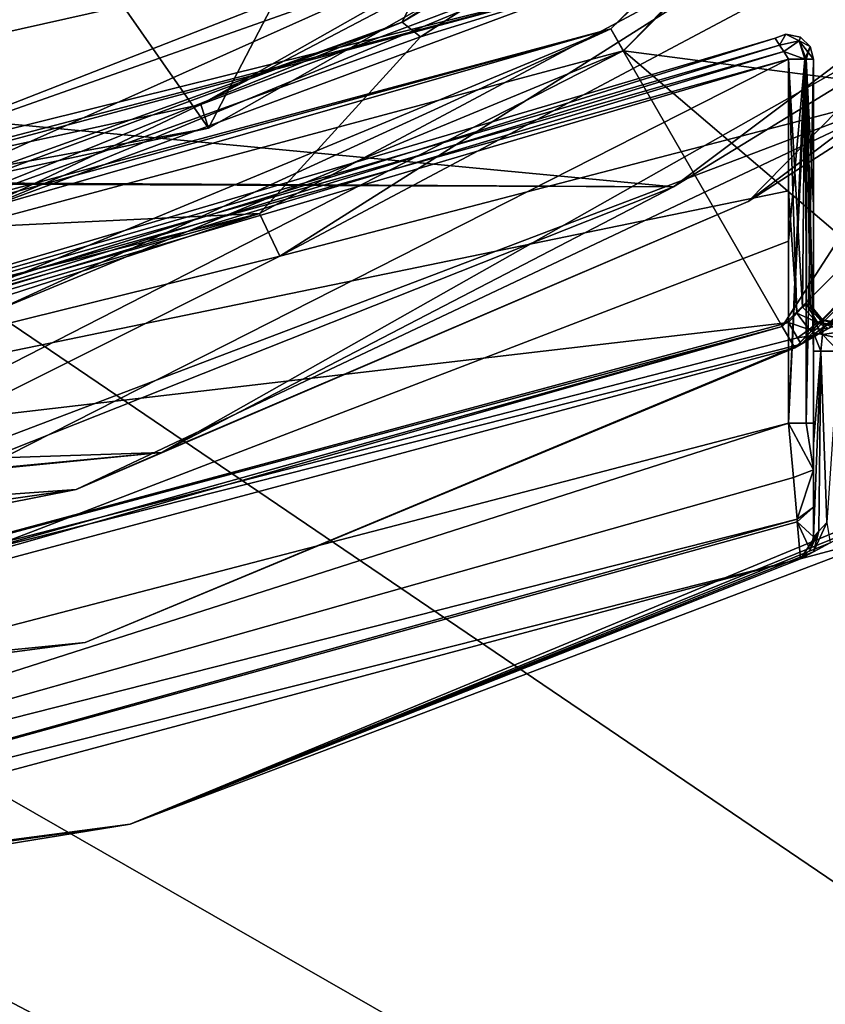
# Model space of a CAD drawing. Header units: millimetres. Extents: x -98 to 58, y -78 to 78.
# Tile 44 of 106: x 5.64 to 12.09, y -25.78 to -17.9. Entities that reach past the tile are written whole.
import ezdxf

# ---------------------------------------------------------------- set-up
doc = ezdxf.new("R2010")
doc.units = ezdxf.units.MM
doc.header["$LTSCALE"] = 52.148148
for name, color, linetype in [('1', 7, 'CONTINUOUS'), ('11', 7, 'CONTINUOUS'), ('1103', 7, 'CONTINUOUS'), ('1105', 7, 'CONTINUOUS'), ('16', 7, 'CONTINUOUS'), ('19', 7, 'CONTINUOUS'), ('24', 7, 'CONTINUOUS'), ('25', 7, 'CONTINUOUS'), ('3', 7, 'CONTINUOUS'), ('319', 7, 'CONTINUOUS'), ('333', 7, 'CONTINUOUS'), ('366', 7, 'CONTINUOUS'), ('376', 7, 'CONTINUOUS'), ('378', 7, 'CONTINUOUS'), ('380', 7, 'CONTINUOUS'), ('381', 7, 'CONTINUOUS'), ('382', 7, 'CONTINUOUS'), ('387', 7, 'CONTINUOUS'), ('390', 7, 'CONTINUOUS'), ('4', 7, 'CONTINUOUS'), ('400', 7, 'CONTINUOUS'), ('419', 7, 'CONTINUOUS'), ('422', 7, 'CONTINUOUS'), ('433', 7, 'CONTINUOUS'), ('437', 7, 'CONTINUOUS'), ('452', 7, 'CONTINUOUS'), ('458', 7, 'CONTINUOUS'), ('459', 7, 'CONTINUOUS'), ('460', 7, 'CONTINUOUS'), ('532', 7, 'CONTINUOUS'), ('538', 7, 'CONTINUOUS'), ('547', 7, 'CONTINUOUS'), ('548', 7, 'CONTINUOUS'), ('555', 7, 'CONTINUOUS'), ('565', 7, 'CONTINUOUS'), ('566', 7, 'CONTINUOUS'), ('578', 7, 'CONTINUOUS'), ('595', 7, 'CONTINUOUS'), ('6', 7, 'CONTINUOUS'), ('605', 7, 'CONTINUOUS'), ('733', 7, 'CONTINUOUS'), ('751', 7, 'CONTINUOUS'), ('758', 7, 'CONTINUOUS'), ('768', 7, 'CONTINUOUS'), ('782', 7, 'CONTINUOUS'), ('783', 7, 'CONTINUOUS'), ('785', 7, 'CONTINUOUS'), ('788', 7, 'CONTINUOUS'), ('809', 7, 'CONTINUOUS'), ('833', 7, 'CONTINUOUS')]:
    doc.layers.add(name, color=color, linetype=linetype)

msp = doc.modelspace()

# ---------------------------------------------------------------- linework, layer by layer
at = {"layer": '1', "linetype": 'CONTINUOUS'}
for points in [[(7.0893, -18.5755, 61.5), (10.0683, -17.4543, 61.5), (12.2864, -15.6317, 61.5), (7.0893, -18.5755, 61.5)], [(9.25, -16.0215, 61.5), (0, -18.5, 61.5), (6.9301, -17.4521, 61.5), (9.25, -16.0215, 61.5)], [(6.9301, -17.4521, 61.5), (0, -18.5, 61.5), (1.4969, -18.7179, 61.5), (6.9301, -17.4521, 61.5)], [(5.2063, -19.4658, 61.5), (10.0683, -17.4543, 61.5), (7.0893, -18.5755, 61.5), (5.2063, -19.4658, 61.5)], [(1.2524, -19.8429, 61.5), (5.2063, -19.4658, 61.5), (7.0893, -18.5755, 61.5), (1.2524, -19.8429, 61.5)]]:
    msp.add_3dface(points, dxfattribs=at)
at = {"layer": '11', "linetype": 'CONTINUOUS'}
msp.add_3dface([(0, -18.5, 61.5), (9.25, -16.0215, 61.5), (0, -17.8, 60.8), (0, -18.5, 61.5)], dxfattribs=at)
at = {"layer": '1103', "linetype": 'CONTINUOUS'}
for points in [[(8.7021, -17.9158, 67.6564), (12.5025, -15.4683, 68.7323), (12.6723, -15.564, 68.3668), (8.7021, -17.9158, 67.6564)], [(8.7021, -17.9158, 67.6564), (12.6723, -15.564, 68.3668), (8.8511, -18.0341, 67.3014), (8.7021, -17.9158, 67.6564)], [(4.4118, -19.4552, 66.4413), (8.7021, -17.9158, 67.6564), (4.471, -19.4874, 66.2541), (4.4118, -19.4552, 66.4413)], [(8.7021, -17.9158, 67.6564), (4.5384, -19.5916, 66.0987), (4.471, -19.4874, 66.2541), (8.7021, -17.9158, 67.6564)], [(4.5384, -19.5916, 66.0987), (8.7021, -17.9158, 67.6564), (8.8511, -18.0341, 67.3014), (4.5384, -19.5916, 66.0987)]]:
    msp.add_3dface(points, dxfattribs=at)
at = {"layer": '1105', "linetype": 'CONTINUOUS'}
for points in [[(7.7223, -19.7906, 66.0403), (7.5584, -19.4484, 66.1603), (12.0594, -17.0445, 67.3772), (7.7223, -19.7906, 66.0403)], [(12.3097, -17.352, 67.2695), (7.7223, -19.7906, 66.0403), (12.0594, -17.0445, 67.3772), (12.3097, -17.352, 67.2695)], [(2.5782, -20.6901, 64.8143), (7.5584, -19.4484, 66.1603), (2.6243, -20.8514, 64.7139), (2.5782, -20.6901, 64.8143)], [(7.5584, -19.4484, 66.1603), (2.6541, -21.0422, 64.6823), (2.6243, -20.8514, 64.7139), (7.5584, -19.4484, 66.1603)], [(7.7223, -19.7906, 66.0403), (2.6541, -21.0422, 64.6823), (7.5584, -19.4484, 66.1603), (7.7223, -19.7906, 66.0403)]]:
    msp.add_3dface(points, dxfattribs=at)
at = {"layer": '16', "linetype": 'CONTINUOUS'}
for points in [[(9.8573, -13.5677, 71.5), (5.1822, -15.9497, 71.5), (7.1509, -18.7652, 61.7179), (9.8573, -13.5677, 71.5)], [(12.4036, -15.793, 61.7179), (9.8573, -13.5677, 71.5), (7.1509, -18.7652, 61.7179), (12.4036, -15.793, 61.7179)], [(7.1509, -18.7652, 61.7179), (5.1822, -15.9497, 71.5), (1.2524, -20.0425, 61.7179), (7.1509, -18.7652, 61.7179)]]:
    msp.add_3dface(points, dxfattribs=at)
at = {"layer": '19', "linetype": 'CONTINUOUS'}
for points in [[(8.7442, -15.1455, 66.6102), (1.7139, -18.4994, 61.6812), (0, -17.4885, 66.6102), (8.7442, -15.1455, 66.6102)], [(7.0301, -17.1971, 61.6812), (1.7139, -18.4994, 61.6812), (8.7442, -15.1455, 66.6102), (7.0301, -17.1971, 61.6812)]]:
    msp.add_3dface(points, dxfattribs=at)
at = {"layer": '24', "linetype": 'CONTINUOUS'}
for points in [[(7.0893, -18.5755, 61.5), (12.2864, -15.6317, 61.5), (12.4036, -15.793, 61.7179), (7.0893, -18.5755, 61.5)], [(7.0893, -18.5755, 61.5), (12.4036, -15.793, 61.7179), (7.1509, -18.7652, 61.7179), (7.0893, -18.5755, 61.5)], [(1.2524, -19.8429, 61.5), (7.0893, -18.5755, 61.5), (7.1509, -18.7652, 61.7179), (1.2524, -19.8429, 61.5)], [(1.2524, -19.8429, 61.5), (7.1509, -18.7652, 61.7179), (1.2524, -20.0425, 61.7179), (1.2524, -19.8429, 61.5)]]:
    msp.add_3dface(points, dxfattribs=at)
at = {"layer": '25', "linetype": 'CONTINUOUS'}
for points in [[(6.9301, -17.4521, 61.5), (1.7139, -18.4994, 61.6812), (7.0301, -17.1971, 61.6812), (6.9301, -17.4521, 61.5)], [(6.9301, -17.4521, 61.5), (1.4969, -18.7179, 61.5), (1.7139, -18.4994, 61.6812), (6.9301, -17.4521, 61.5)]]:
    msp.add_3dface(points, dxfattribs=at)
at = {"layer": '3', "linetype": 'CONTINUOUS'}
for points in [[(0, -18.05, 20), (0, -18.05, 22), (9.0251, -15.6317, 22), (0, -18.05, 20)], [(9.025, -15.6318, 20), (0, -18.05, 20), (9.0251, -15.6317, 22), (9.025, -15.6318, 20)]]:
    msp.add_3dface(points, dxfattribs=at)
at = {"layer": '319', "linetype": 'CONTINUOUS'}
for points in [[(10.175, -17.6236, 61.3), (0, -20.35, 61.3), (10.175, -17.6236, 20), (10.175, -17.6236, 61.3)], [(0, -20.35, 61.3), (0, -20.35, 20), (10.175, -17.6236, 20), (0, -20.35, 61.3)]]:
    msp.add_3dface(points, dxfattribs=at)
at = {"layer": '333', "linetype": 'CONTINUOUS'}
for points in [[(0, -18.05, 20), (9.025, -15.6318, 20), (0, -20.35, 20), (0, -18.05, 20)], [(0, -20.35, 20), (9.025, -15.6318, 20), (10.175, -17.6236, 20), (0, -20.35, 20)]]:
    msp.add_3dface(points, dxfattribs=at)
at = {"layer": '366', "linetype": 'CONTINUOUS'}
for points in [[(10.375, -17.97, 27.6), (10.3751, -17.97, 28.5825), (17.97, -10.375, 27.6), (10.375, -17.97, 27.6)], [(10.3751, -17.97, 28.5825), (17.9701, -10.3749, 28.5294), (17.97, -10.375, 27.6), (10.3751, -17.97, 28.5825)], [(0, -20.75, 27.6), (5.3706, -20.0429, 28.6174), (10.375, -17.97, 27.6), (0, -20.75, 27.6)], [(5.3706, -20.0429, 28.6174), (10.3751, -17.97, 28.5825), (10.375, -17.97, 27.6), (5.3706, -20.0429, 28.6174)]]:
    msp.add_3dface(points, dxfattribs=at)
at = {"layer": '376', "linetype": 'CONTINUOUS'}
for points in [[(0.0014, -25.4018, 25.8191), (12.7022, -21.9986, 25.7311), (40.3031, -43.8128, 25.0381), (0.0014, -25.4018, 25.8191)], [(-5.715, -24.7502, 25.8586), (0.0014, -25.4018, 25.8191), (23.8128, -60.3031, 25.0381), (-5.715, -24.7502, 25.8586)], [(3.0337, -70.8905, 25.0381), (-5.715, -24.7502, 25.8586), (23.8128, -60.3031, 25.0381), (3.0337, -70.8905, 25.0381)], [(23.8128, -60.3031, 25.0381), (0.0014, -25.4018, 25.8191), (40.3031, -43.8128, 25.0381), (23.8128, -60.3031, 25.0381)]]:
    msp.add_3dface(points, dxfattribs=at)
at = {"layer": '378', "linetype": 'CONTINUOUS'}
for points in [[(10.4776, -18.1442, 28.7824), (52.8062, -23.6562, 27.9864), (18.1462, -10.4752, 28.7294), (10.4776, -18.1442, 28.7824)], [(3.6562, -72.8062, 27.9864), (24.9967, -61.9326, 27.9864), (-12.529, -16.7914, 28.9416), (3.6562, -72.8062, 27.9864)], [(-12.529, -16.7914, 28.9416), (24.9967, -61.9326, 27.9864), (-8.6815, -19.0675, 28.915), (-12.529, -16.7914, 28.9416)], [(5.4244, -20.2375, 28.8174), (41.9326, -44.9967, 27.9864), (10.4776, -18.1442, 28.7824), (5.4244, -20.2375, 28.8174)], [(41.9326, -44.9967, 27.9864), (52.8062, -23.6562, 27.9864), (10.4776, -18.1442, 28.7824), (41.9326, -44.9967, 27.9864)], [(-8.6815, -19.0675, 28.915), (24.9967, -61.9326, 27.9864), (-4.4391, -20.4755, 28.8856), (-8.6815, -19.0675, 28.915)], [(0.0014, -20.9514, 28.8549), (41.9326, -44.9967, 27.9864), (5.4244, -20.2375, 28.8174), (0.0014, -20.9514, 28.8549)], [(24.9967, -61.9326, 27.9864), (41.9326, -44.9967, 27.9864), (-4.4391, -20.4755, 28.8856), (24.9967, -61.9326, 27.9864)], [(-4.4391, -20.4755, 28.8856), (41.9326, -44.9967, 27.9864), (0.0014, -20.9514, 28.8549), (-4.4391, -20.4755, 28.8856)]]:
    msp.add_3dface(points, dxfattribs=at)
at = {"layer": '380', "linetype": 'CONTINUOUS'}
for points in [[(12.6043, -21.8214, 25.5311), (6.5245, -24.3407, 25.5735), (12.2976, -21.9957, 24), (12.6043, -21.8214, 25.5311)], [(12.2976, -21.9957, 24), (6.5245, -24.3407, 25.5735), (12.1316, -22.0876, 23.9645), (12.2976, -21.9957, 24)], [(12.1316, -22.0876, 23.9645), (6.5245, -24.3407, 25.5735), (12.0004, -22.1592, 23.8703), (12.1316, -22.0876, 23.9645)], [(12.0004, -22.1592, 23.8703), (6.5245, -24.3407, 25.5735), (11.8944, -22.2163, 23.6), (12.0004, -22.1592, 23.8703)], [(0, -25.2, 25.6191), (0, -25.2, 24.4), (11.8944, -22.2163, 23.3), (0, -25.2, 25.6191)], [(6.5245, -24.3407, 25.5735), (0, -25.2, 25.6191), (11.8944, -22.2163, 23.3), (6.5245, -24.3407, 25.5735)], [(11.8944, -22.2163, 23.3), (0, -25.2, 24.4), (0, -25.2, 23.3), (11.8944, -22.2163, 23.3)], [(11.8944, -22.2163, 23.6), (6.5245, -24.3407, 25.5735), (11.8944, -22.2163, 23.3), (11.8944, -22.2163, 23.6)]]:
    msp.add_3dface(points, dxfattribs=at)
at = {"layer": '381', "linetype": 'CONTINUOUS'}
for points in [[(11.85, -20.5248, 27.2), (20.5248, -11.85, 27.2), (11.85, -20.5248, 24.4), (11.85, -20.5248, 27.2)], [(11.85, -20.5248, 24.4), (20.5248, -11.85, 27.2), (20.5248, -11.85, 24.4), (11.85, -20.5248, 24.4)], [(0, -23.7, 27.2), (11.85, -20.5248, 27.2), (0, -23.7, 24.4), (0, -23.7, 27.2)], [(0, -23.7, 24.4), (11.85, -20.5248, 27.2), (11.85, -20.5248, 24.4), (0, -23.7, 24.4)]]:
    msp.add_3dface(points, dxfattribs=at)
at = {"layer": '382', "linetype": 'CONTINUOUS'}
for points in [[(11.85, -20.5248, 24.4), (20.5248, -11.85, 24.4), (11.9001, -20.4958, 24), (11.85, -20.5248, 24.4)], [(11.9001, -20.4958, 24), (20.5248, -11.85, 24.4), (16.7583, -16.7585, 24), (11.9001, -20.4958, 24)], [(6.1622, -22.8849, 24), (11.85, -20.5248, 24.4), (11.9001, -20.4958, 24), (6.1622, -22.8849, 24)], [(0, -23.7, 24.4), (11.85, -20.5248, 24.4), (0, -23.7, 24), (0, -23.7, 24.4)], [(0, -23.7, 24), (11.85, -20.5248, 24.4), (6.1622, -22.8849, 24), (0, -23.7, 24)]]:
    msp.add_3dface(points, dxfattribs=at)
at = {"layer": '387', "linetype": 'CONTINUOUS'}
for points in [[(18.1427, -10.4759, 27.4), (11.7479, -20.3528, 27.4), (10.4732, -18.1443, 27.4), (18.1427, -10.4759, 27.4)], [(20.351, -11.751, 27.4), (11.7479, -20.3528, 27.4), (18.1427, -10.4759, 27.4), (20.351, -11.751, 27.4)], [(11.7479, -20.3528, 27.4), (0, -23.5, 27.4), (10.4732, -18.1443, 27.4), (11.7479, -20.3528, 27.4)], [(10.4732, -18.1443, 27.4), (0, -23.5, 27.4), (0, -20.95, 27.4), (10.4732, -18.1443, 27.4)]]:
    msp.add_3dface(points, dxfattribs=at)
at = {"layer": '390', "linetype": 'CONTINUOUS'}
for points in [[(11.6912, -18.0434, 23.6), (11.6912, -18.0434, 22.5), (0, -21.5, 22.5), (11.6912, -18.0434, 23.6)], [(0, -21.5, 23.6), (11.6912, -18.0434, 23.6), (0, -21.5, 22.5), (0, -21.5, 23.6)]]:
    msp.add_3dface(points, dxfattribs=at)
at = {"layer": '4', "linetype": 'CONTINUOUS'}
for points in [[(10.0683, -17.4543, 61.5), (5.2063, -19.4658, 61.5), (10.175, -17.6236, 61.3), (10.0683, -17.4543, 61.5)], [(5.2063, -19.4658, 61.5), (0, -20.15, 61.5), (10.175, -17.6236, 61.3), (5.2063, -19.4658, 61.5)], [(10.175, -17.6236, 61.3), (0, -20.15, 61.5), (0, -20.2914, 61.4414), (10.175, -17.6236, 61.3)], [(0, -20.35, 61.3), (10.175, -17.6236, 61.3), (0, -20.2914, 61.4414), (0, -20.35, 61.3)]]:
    msp.add_3dface(points, dxfattribs=at)
at = {"layer": '400', "linetype": 'CONTINUOUS'}
for points in [[(12, -19.3812, 23.6), (12, -20.5512, 23.6), (12, -18.2113, 22.5), (12, -19.3812, 23.6)], [(12, -18.2113, 22.5), (12, -20.5512, 23.6), (12, -21.1282, 22.5), (12, -18.2113, 22.5)], [(12, -18.2113, 23.6), (12, -19.3812, 23.6), (12, -18.2113, 22.5), (12, -18.2113, 23.6)], [(12, -20.5512, 23.6), (12, -21.2956, 23.6), (12, -21.1282, 22.5), (12, -20.5512, 23.6)], [(12, -21.1282, 22.5), (12, -21.2956, 23.6), (12, -21.5021, 22.57), (12, -21.1282, 22.5)], [(12, -21.2956, 23.6), (12, -22.04, 23.6), (12, -21.5021, 22.57), (12, -21.2956, 23.6)], [(12, -21.5021, 22.57), (12, -22.04, 23.6), (12, -21.8, 22.7583), (12, -21.5021, 22.57)], [(12, -22.04, 23.6), (12, -22.04, 23.3), (12, -21.8, 22.7583), (12, -22.04, 23.6)]]:
    msp.add_3dface(points, dxfattribs=at)
at = {"layer": '419', "linetype": 'CONTINUOUS'}
for points in [[(11.85, -20.5248, 27.2), (11.7479, -20.3528, 27.4), (20.351, -11.751, 27.4), (11.85, -20.5248, 27.2)], [(20.5248, -11.85, 27.2), (11.85, -20.5248, 27.2), (20.351, -11.751, 27.4), (20.5248, -11.85, 27.2)], [(11.85, -20.5248, 27.2), (0, -23.7, 27.2), (11.7479, -20.3528, 27.4), (11.85, -20.5248, 27.2)], [(11.7479, -20.3528, 27.4), (0, -23.7, 27.2), (0, -23.6414, 27.3414), (11.7479, -20.3528, 27.4)], [(0, -23.5, 27.4), (11.7479, -20.3528, 27.4), (0, -23.6414, 27.3414), (0, -23.5, 27.4)]]:
    msp.add_3dface(points, dxfattribs=at)
at = {"layer": '422', "linetype": 'CONTINUOUS'}
for points in [[(10.375, -17.97, 27.6), (17.97, -10.375, 27.6), (18.1427, -10.4759, 27.4), (10.375, -17.97, 27.6)], [(10.375, -17.97, 27.6), (18.1427, -10.4759, 27.4), (10.4732, -18.1443, 27.4), (10.375, -17.97, 27.6)], [(0, -20.75, 27.6), (10.375, -17.97, 27.6), (0, -20.8086, 27.4586), (0, -20.75, 27.6)], [(10.375, -17.97, 27.6), (10.4732, -18.1443, 27.4), (0, -20.95, 27.4), (10.375, -17.97, 27.6)], [(10.375, -17.97, 27.6), (0, -20.95, 27.4), (0, -20.8086, 27.4586), (10.375, -17.97, 27.6)]]:
    msp.add_3dface(points, dxfattribs=at)
at = {"layer": '433', "linetype": 'CONTINUOUS'}
for points in [[(12, -21.2956, 23.6), (12, -20.5512, 23.6), (12.0586, -20.5516, 23.7414), (12, -21.2956, 23.6)], [(12, -22.04, 23.6), (12, -21.2956, 23.6), (12.0586, -20.5516, 23.7414), (12, -22.04, 23.6)], [(12.0429, -21.9938, 23.7238), (12, -22.04, 23.6), (12.0586, -20.5516, 23.7414), (12.0429, -21.9938, 23.7238)], [(12.1071, -21.924, 23.7771), (12.0429, -21.9938, 23.7238), (12.0586, -20.5516, 23.7414), (12.1071, -21.924, 23.7771)], [(12.2, -20.5509, 23.8), (12.1071, -21.924, 23.7771), (12.0586, -20.5516, 23.7414), (12.2, -20.5509, 23.8)]]:
    msp.add_3dface(points, dxfattribs=at)
at = {"layer": '437', "linetype": 'CONTINUOUS'}
for points in [[(11.9001, -20.4958, 24), (16.7583, -16.7585, 24), (20.4367, -12.0016, 23.9936), (11.9001, -20.4958, 24)], [(12.029, -20.4207, 23.9895), (11.9001, -20.4958, 24), (20.4367, -12.0016, 23.9936), (12.029, -20.4207, 23.9895)], [(20.3927, -12.078, 23.9794), (12.029, -20.4207, 23.9895), (20.4367, -12.0016, 23.9936), (20.3927, -12.078, 23.9794)], [(12.1184, -20.3705, 23.9678), (12.029, -20.4207, 23.9895), (20.3927, -12.078, 23.9794), (12.1184, -20.3705, 23.9678)]]:
    msp.add_3dface(points, dxfattribs=at)
at = {"layer": '452', "linetype": 'CONTINUOUS'}
for points in [[(0, -21.5, 22.5), (11.6912, -18.0434, 22.5), (0.0012, -21.7, 22.3), (0, -21.5, 22.5)], [(0.0012, -21.7, 22.3), (11.6912, -18.0434, 22.5), (11.7277, -18.0996, 22.3506), (0.0012, -21.7, 22.3)], [(11.7608, -18.1508, 22.3134), (0.0012, -21.7, 22.3), (11.7277, -18.0996, 22.3506), (11.7608, -18.1508, 22.3134)], [(11.8, -18.2112, 22.3), (0.0012, -21.7, 22.3), (11.7608, -18.1508, 22.3134), (11.8, -18.2112, 22.3)]]:
    msp.add_3dface(points, dxfattribs=at)
at = {"layer": '458', "linetype": 'CONTINUOUS'}
for points in [[(11.8, -19.6697, 22.3), (11.8, -18.2112, 22.3), (11.9304, -18.2113, 22.3484), (11.8, -19.6697, 22.3)], [(11.8, -21.1282, 22.3), (11.8, -19.6697, 22.3), (11.9304, -18.2113, 22.3484), (11.8, -21.1282, 22.3)], [(11.9414, -21.1282, 22.3586), (11.8, -21.1282, 22.3), (11.9414, -18.2113, 22.3586), (11.9414, -21.1282, 22.3586)], [(11.9414, -18.2113, 22.3586), (11.8, -21.1282, 22.3), (11.9304, -18.2113, 22.3484), (11.9414, -18.2113, 22.3586)], [(12, -18.2113, 22.5), (12, -21.1282, 22.5), (11.9414, -21.1282, 22.3586), (12, -18.2113, 22.5)], [(12, -18.2113, 22.5), (11.9414, -21.1282, 22.3586), (11.9414, -18.2113, 22.3586), (12, -18.2113, 22.5)]]:
    msp.add_3dface(points, dxfattribs=at)
at = {"layer": '459', "linetype": 'CONTINUOUS'}
for points in [[(12, -22.04, 23.3), (12, -22.04, 23.6), (11.9716, -22.1427, 23.6), (12, -22.04, 23.3)], [(12, -22.04, 23.3), (11.9716, -22.1427, 23.6), (11.9716, -22.1427, 23.3), (12, -22.04, 23.3)], [(11.8944, -22.2163, 23.6), (11.8944, -22.2163, 23.3), (11.9716, -22.1427, 23.3), (11.8944, -22.2163, 23.6)], [(11.9716, -22.1427, 23.6), (11.8944, -22.2163, 23.6), (11.9716, -22.1427, 23.3), (11.9716, -22.1427, 23.6)]]:
    msp.add_3dface(points, dxfattribs=at)
at = {"layer": '460', "linetype": 'CONTINUOUS'}
for points in [[(12.1316, -22.0876, 23.9645), (12.0004, -22.1592, 23.8703), (12.1071, -21.924, 23.7771), (12.1316, -22.0876, 23.9645)], [(12.0004, -22.1592, 23.8703), (12.0429, -21.9938, 23.7238), (12.1071, -21.924, 23.7771), (12.0004, -22.1592, 23.8703)], [(12.0004, -22.1592, 23.8703), (11.8944, -22.2163, 23.6), (12.0429, -21.9938, 23.7238), (12.0004, -22.1592, 23.8703)], [(12.0429, -21.9938, 23.7238), (11.8944, -22.2163, 23.6), (11.9716, -22.1427, 23.6), (12.0429, -21.9938, 23.7238)], [(12, -22.04, 23.6), (12.0429, -21.9938, 23.7238), (11.9716, -22.1427, 23.6), (12, -22.04, 23.6)]]:
    msp.add_3dface(points, dxfattribs=at)
at = {"layer": '532', "linetype": 'CONTINUOUS'}
for points in [[(11.6912, -18.0434, 22.5), (11.6912, -18.0434, 23.6), (11.7778, -18.0125, 23.6), (11.6912, -18.0434, 22.5)], [(11.7778, -18.0125, 22.5), (11.6912, -18.0434, 22.5), (11.7778, -18.0125, 23.6), (11.7778, -18.0125, 22.5)], [(11.8957, -18.0357, 22.5), (11.7778, -18.0125, 22.5), (11.7778, -18.0125, 23.6), (11.8957, -18.0357, 22.5)], [(11.8957, -18.0357, 23.6), (11.8957, -18.0357, 22.5), (11.7778, -18.0125, 23.6), (11.8957, -18.0357, 23.6)], [(11.9721, -18.1093, 22.5), (11.8957, -18.0357, 22.5), (11.8957, -18.0357, 23.6), (11.9721, -18.1093, 22.5)], [(11.9721, -18.1093, 23.6), (11.9721, -18.1093, 22.5), (11.8957, -18.0357, 23.6), (11.9721, -18.1093, 23.6)], [(12, -18.2113, 23.6), (12, -18.2113, 22.5), (11.9721, -18.1093, 22.5), (12, -18.2113, 23.6)], [(12, -18.2113, 23.6), (11.9721, -18.1093, 22.5), (11.9721, -18.1093, 23.6), (12, -18.2113, 23.6)]]:
    msp.add_3dface(points, dxfattribs=at)
at = {"layer": '538', "linetype": 'CONTINUOUS'}
for points in [[(12.7022, -21.9986, 25.7311), (6.5245, -24.3407, 25.5735), (12.6043, -21.8214, 25.5311), (12.7022, -21.9986, 25.7311)], [(12.7022, -21.9986, 25.7311), (0.0014, -25.4018, 25.8191), (6.5245, -24.3407, 25.5735), (12.7022, -21.9986, 25.7311)], [(0, -25.2, 25.6191), (6.5245, -24.3407, 25.5735), (0.001, -25.2592, 25.7611), (0, -25.2, 25.6191)], [(6.5245, -24.3407, 25.5735), (0.0014, -25.4018, 25.8191), (0.001, -25.2592, 25.7611), (6.5245, -24.3407, 25.5735)]]:
    msp.add_3dface(points, dxfattribs=at)
at = {"layer": '547', "linetype": 'CONTINUOUS'}
for points in [[(11.8, -18.2113, 23.8), (11.8, -19.2669, 23.8), (11.8663, -20.2458, 23.7887), (11.8, -18.2113, 23.8)], [(11.9304, -18.2113, 23.7516), (11.8, -18.2113, 23.8), (11.9119, -20.1979, 23.7657), (11.9304, -18.2113, 23.7516)], [(11.9119, -20.1979, 23.7657), (11.8, -18.2113, 23.8), (11.8663, -20.2458, 23.7887), (11.9119, -20.1979, 23.7657)], [(11.944, -20.1749, 23.7388), (11.9304, -18.2113, 23.7516), (11.9119, -20.1979, 23.7657), (11.944, -20.1749, 23.7388)], [(11.9414, -18.2113, 23.7414), (11.9304, -18.2113, 23.7516), (11.944, -20.1749, 23.7388), (11.9414, -18.2113, 23.7414)], [(12, -20.5512, 23.6), (12, -19.3812, 23.6), (11.9414, -18.2113, 23.7414), (12, -20.5512, 23.6)], [(12, -20.5512, 23.6), (11.9414, -18.2113, 23.7414), (11.9997, -20.4048, 23.6102), (12, -20.5512, 23.6)], [(12, -19.3812, 23.6), (12, -18.2113, 23.6), (11.9414, -18.2113, 23.7414), (12, -19.3812, 23.6)], [(11.9997, -20.4048, 23.6102), (11.9414, -18.2113, 23.7414), (11.9975, -20.3028, 23.6318), (11.9997, -20.4048, 23.6102)], [(11.9975, -20.3028, 23.6318), (11.9414, -18.2113, 23.7414), (11.9914, -20.2336, 23.6581), (11.9975, -20.3028, 23.6318)], [(11.9914, -20.2336, 23.6581), (11.9414, -18.2113, 23.7414), (11.9729, -20.1799, 23.7005), (11.9914, -20.2336, 23.6581)], [(11.9729, -20.1799, 23.7005), (11.9414, -18.2113, 23.7414), (11.944, -20.1749, 23.7388), (11.9729, -20.1799, 23.7005)], [(11.8, -19.2669, 23.8), (11.8, -20.3226, 23.8), (11.8663, -20.2458, 23.7887), (11.8, -19.2669, 23.8)]]:
    msp.add_3dface(points, dxfattribs=at)
at = {"layer": '548', "linetype": 'CONTINUOUS'}
for points in [[(11.8, -20.3226, 23.8), (0, -23.5, 23.8), (11.871, -20.445, 23.8586), (11.8, -20.3226, 23.8)], [(0, -23.5, 23.8), (11.9001, -20.4958, 24), (11.871, -20.445, 23.8586), (0, -23.5, 23.8)], [(6.1622, -22.8849, 24), (11.9001, -20.4958, 24), (0, -23.5, 23.8), (6.1622, -22.8849, 24)], [(0, -23.7, 24), (6.1622, -22.8849, 24), (0, -23.5, 23.8), (0, -23.7, 24)]]:
    msp.add_3dface(points, dxfattribs=at)
at = {"layer": '555', "linetype": 'CONTINUOUS'}
for points in [[(11.6912, -18.0434, 23.6), (0, -21.5, 23.6), (11.7277, -18.0996, 23.7494), (11.6912, -18.0434, 23.6)], [(11.7277, -18.0996, 23.7494), (0, -21.5, 23.6), (11.7608, -18.1508, 23.7866), (11.7277, -18.0996, 23.7494)], [(0, -21.5, 23.6), (11.8, -18.2113, 23.8), (11.7608, -18.1508, 23.7866), (0, -21.5, 23.6)], [(11.8, -18.2113, 23.8), (0, -21.5, 23.6), (0, -21.7, 23.8), (11.8, -18.2113, 23.8)]]:
    msp.add_3dface(points, dxfattribs=at)
at = {"layer": '565', "linetype": 'CONTINUOUS'}
for points in [[(11.7778, -18.0125, 23.6), (11.6912, -18.0434, 23.6), (11.7277, -18.0996, 23.7494), (11.7778, -18.0125, 23.6)], [(11.7778, -18.0125, 23.6), (11.7277, -18.0996, 23.7494), (11.8848, -18.0644, 23.706), (11.7778, -18.0125, 23.6)], [(11.7277, -18.0996, 23.7494), (11.7608, -18.1508, 23.7866), (11.8848, -18.0644, 23.706), (11.7277, -18.0996, 23.7494)], [(11.7608, -18.1508, 23.7866), (11.9304, -18.2113, 23.7516), (11.8848, -18.0644, 23.706), (11.7608, -18.1508, 23.7866)], [(11.8957, -18.0357, 23.6), (11.7778, -18.0125, 23.6), (11.8848, -18.0644, 23.706), (11.8957, -18.0357, 23.6)], [(11.9721, -18.1093, 23.6), (11.8957, -18.0357, 23.6), (11.8848, -18.0644, 23.706), (11.9721, -18.1093, 23.6)], [(11.9304, -18.2113, 23.7516), (11.9721, -18.1093, 23.6), (11.8848, -18.0644, 23.706), (11.9304, -18.2113, 23.7516)], [(11.9721, -18.1093, 23.6), (11.9304, -18.2113, 23.7516), (11.9414, -18.2113, 23.7414), (11.9721, -18.1093, 23.6)], [(12, -18.2113, 23.6), (11.9721, -18.1093, 23.6), (11.9414, -18.2113, 23.7414), (12, -18.2113, 23.6)], [(11.8, -18.2113, 23.8), (11.9304, -18.2113, 23.7516), (11.7608, -18.1508, 23.7866), (11.8, -18.2113, 23.8)]]:
    msp.add_3dface(points, dxfattribs=at)
at = {"layer": '566', "linetype": 'CONTINUOUS'}
for points in [[(11.7277, -18.0996, 22.3506), (11.6912, -18.0434, 22.5), (11.7778, -18.0125, 22.5), (11.7277, -18.0996, 22.3506)], [(11.7277, -18.0996, 22.3506), (11.7778, -18.0125, 22.5), (11.8848, -18.0644, 22.394), (11.7277, -18.0996, 22.3506)], [(11.7608, -18.1508, 22.3134), (11.7277, -18.0996, 22.3506), (11.8848, -18.0644, 22.394), (11.7608, -18.1508, 22.3134)], [(11.9304, -18.2113, 22.3484), (11.7608, -18.1508, 22.3134), (11.8848, -18.0644, 22.394), (11.9304, -18.2113, 22.3484)], [(11.7778, -18.0125, 22.5), (11.8957, -18.0357, 22.5), (11.8848, -18.0644, 22.394), (11.7778, -18.0125, 22.5)], [(11.8957, -18.0357, 22.5), (11.9721, -18.1093, 22.5), (11.8848, -18.0644, 22.394), (11.8957, -18.0357, 22.5)], [(12, -18.2113, 22.5), (11.9414, -18.2113, 22.3586), (11.8848, -18.0644, 22.394), (12, -18.2113, 22.5)], [(11.9721, -18.1093, 22.5), (12, -18.2113, 22.5), (11.8848, -18.0644, 22.394), (11.9721, -18.1093, 22.5)], [(11.9414, -18.2113, 22.3586), (11.9304, -18.2113, 22.3484), (11.8848, -18.0644, 22.394), (11.9414, -18.2113, 22.3586)], [(11.8, -18.2112, 22.3), (11.7608, -18.1508, 22.3134), (11.9304, -18.2113, 22.3484), (11.8, -18.2112, 22.3)]]:
    msp.add_3dface(points, dxfattribs=at)
at = {"layer": '578', "linetype": 'CONTINUOUS'}
for points in [[(12, -21.5021, 22.57), (11.8, -21.1282, 22.3), (11.9414, -21.1282, 22.3586), (12, -21.5021, 22.57)], [(11.8, -21.1282, 22.3), (12, -21.5021, 22.57), (11.8385, -21.5642, 22.3835), (11.8, -21.1282, 22.3)], [(12, -21.1282, 22.5), (12, -21.5021, 22.57), (11.9414, -21.1282, 22.3586), (12, -21.1282, 22.5)], [(11.8385, -21.5642, 22.3835), (12, -21.5021, 22.57), (11.8674, -21.8985, 22.5932), (11.8385, -21.5642, 22.3835)], [(12, -21.5021, 22.57), (12, -21.8, 22.7583), (11.8674, -21.8985, 22.5932), (12, -21.5021, 22.57)], [(11.8674, -21.8985, 22.5932), (12, -21.8, 22.7583), (11.8691, -21.9178, 22.6114), (11.8674, -21.8985, 22.5932)], [(12, -21.8, 22.7583), (12, -22.04, 23.3), (11.8691, -21.9178, 22.6114), (12, -21.8, 22.7583)], [(11.9716, -22.1427, 23.3), (11.8944, -22.2163, 23.3), (11.8691, -21.9178, 22.6114), (11.9716, -22.1427, 23.3)], [(12, -22.04, 23.3), (11.9716, -22.1427, 23.3), (11.8691, -21.9178, 22.6114), (12, -22.04, 23.3)]]:
    msp.add_3dface(points, dxfattribs=at)
at = {"layer": '595', "linetype": 'CONTINUOUS'}
for points in [[(17.9701, -10.3749, 28.5294), (10.3751, -17.97, 28.5825), (10.4776, -18.1442, 28.7824), (17.9701, -10.3749, 28.5294)], [(17.9701, -10.3749, 28.5294), (10.4776, -18.1442, 28.7824), (18.1462, -10.4752, 28.7294), (17.9701, -10.3749, 28.5294)], [(10.3751, -17.97, 28.5825), (5.3706, -20.0429, 28.6174), (5.4244, -20.2375, 28.8174), (10.3751, -17.97, 28.5825)], [(10.3751, -17.97, 28.5825), (5.4244, -20.2375, 28.8174), (10.4776, -18.1442, 28.7824), (10.3751, -17.97, 28.5825)]]:
    msp.add_3dface(points, dxfattribs=at)
at = {"layer": '6', "linetype": 'CONTINUOUS'}
msp.add_3dface([(9.0251, -15.6317, 22), (0, -18.05, 22), (5.2532, -16.168, 22), (9.0251, -15.6317, 22)], dxfattribs=at)
at = {"layer": '605', "linetype": 'CONTINUOUS'}
for points in [[(11.944, -20.1749, 23.7388), (11.9119, -20.1979, 23.7657), (12.032, -20.3228, 23.825), (11.944, -20.1749, 23.7388)], [(11.9729, -20.1799, 23.7005), (11.944, -20.1749, 23.7388), (12.0703, -20.2994, 23.8072), (11.9729, -20.1799, 23.7005)], [(12.0703, -20.2994, 23.8072), (11.944, -20.1749, 23.7388), (12.032, -20.3228, 23.825), (12.0703, -20.2994, 23.8072)], [(11.9914, -20.2336, 23.6581), (11.9729, -20.1799, 23.7005), (12.0806, -20.3311, 23.7858), (11.9914, -20.2336, 23.6581)], [(12.0806, -20.3311, 23.7858), (11.9729, -20.1799, 23.7005), (12.0703, -20.2994, 23.8072), (12.0806, -20.3311, 23.7858)], [(11.8663, -20.2458, 23.7887), (11.8, -20.3226, 23.8), (11.9636, -20.3782, 23.8449), (11.8663, -20.2458, 23.7887)], [(11.9119, -20.1979, 23.7657), (11.8663, -20.2458, 23.7887), (12.032, -20.3228, 23.825), (11.9119, -20.1979, 23.7657)], [(12.032, -20.3228, 23.825), (11.8663, -20.2458, 23.7887), (11.9636, -20.3782, 23.8449), (12.032, -20.3228, 23.825)], [(11.9975, -20.3028, 23.6318), (11.9914, -20.2336, 23.6581), (12.0806, -20.3311, 23.7858), (11.9975, -20.3028, 23.6318)], [(11.8, -20.3226, 23.8), (11.871, -20.445, 23.8586), (11.9636, -20.3782, 23.8449), (11.8, -20.3226, 23.8)], [(12.1184, -20.3705, 23.9678), (12.032, -20.3228, 23.825), (11.9636, -20.3782, 23.8449), (12.1184, -20.3705, 23.9678)], [(11.9997, -20.4048, 23.6102), (11.9975, -20.3028, 23.6318), (12.0705, -20.4171, 23.7613), (11.9997, -20.4048, 23.6102)], [(12.0705, -20.4171, 23.7613), (11.9975, -20.3028, 23.6318), (12.0806, -20.3311, 23.7858), (12.0705, -20.4171, 23.7613)], [(12.1808, -20.3404, 23.9416), (12.0703, -20.2994, 23.8072), (12.032, -20.3228, 23.825), (12.1808, -20.3404, 23.9416)], [(12.1184, -20.3705, 23.9678), (12.1808, -20.3404, 23.9416), (12.032, -20.3228, 23.825), (12.1184, -20.3705, 23.9678)], [(12.1808, -20.3404, 23.9416), (12.2358, -20.3284, 23.9), (12.0703, -20.2994, 23.8072), (12.1808, -20.3404, 23.9416)], [(12.2358, -20.3284, 23.9), (12.2552, -20.3514, 23.8607), (12.0703, -20.2994, 23.8072), (12.2358, -20.3284, 23.9)], [(12.2552, -20.3514, 23.8607), (12.0806, -20.3311, 23.7858), (12.0703, -20.2994, 23.8072), (12.2552, -20.3514, 23.8607)], [(12.2516, -20.3909, 23.834), (12.0705, -20.4171, 23.7613), (12.0806, -20.3311, 23.7858), (12.2516, -20.3909, 23.834)], [(12.2552, -20.3514, 23.8607), (12.2516, -20.3909, 23.834), (12.0806, -20.3311, 23.7858), (12.2552, -20.3514, 23.8607)], [(11.871, -20.445, 23.8586), (12.029, -20.4207, 23.9895), (11.9636, -20.3782, 23.8449), (11.871, -20.445, 23.8586)], [(11.9001, -20.4958, 24), (12.029, -20.4207, 23.9895), (11.871, -20.445, 23.8586), (11.9001, -20.4958, 24)], [(12.029, -20.4207, 23.9895), (12.1184, -20.3705, 23.9678), (11.9636, -20.3782, 23.8449), (12.029, -20.4207, 23.9895)], [(12.0586, -20.5516, 23.7414), (12, -20.5512, 23.6), (11.9997, -20.4048, 23.6102), (12.0586, -20.5516, 23.7414)], [(12.0586, -20.5516, 23.7414), (11.9997, -20.4048, 23.6102), (12.0705, -20.4171, 23.7613), (12.0586, -20.5516, 23.7414)], [(12.2, -20.5509, 23.8), (12.0586, -20.5516, 23.7414), (12.0705, -20.4171, 23.7613), (12.2, -20.5509, 23.8)], [(12.2516, -20.3909, 23.834), (12.2333, -20.4549, 23.8112), (12.0705, -20.4171, 23.7613), (12.2516, -20.3909, 23.834)], [(12.2333, -20.4549, 23.8112), (12.2, -20.5509, 23.8), (12.0705, -20.4171, 23.7613), (12.2333, -20.4549, 23.8112)]]:
    msp.add_3dface(points, dxfattribs=at)
at = {"layer": '733', "linetype": 'CONTINUOUS'}
for points in [[(0.0012, -21.7, 22.3), (11.8, -18.2112, 22.3), (0, -24.2, 22.3), (0.0012, -21.7, 22.3)], [(11.8, -18.2112, 22.3), (11.8, -19.6697, 22.3), (0, -24.2, 22.3), (11.8, -18.2112, 22.3)], [(11.8, -19.6697, 22.3), (11.8, -21.1282, 22.3), (0, -24.2, 22.3), (11.8, -19.6697, 22.3)]]:
    msp.add_3dface(points, dxfattribs=at)
at = {"layer": '751', "linetype": 'CONTINUOUS'}
for points in [[(11.8, -19.2669, 23.8), (11.8, -18.2113, 23.8), (0, -21.7, 23.8), (11.8, -19.2669, 23.8)], [(11.8, -20.3226, 23.8), (11.8, -19.2669, 23.8), (0, -21.7, 23.8), (11.8, -20.3226, 23.8)], [(0, -23.5, 23.8), (11.8, -20.3226, 23.8), (0, -21.7, 23.8), (0, -23.5, 23.8)]]:
    msp.add_3dface(points, dxfattribs=at)
at = {"layer": '758', "linetype": 'CONTINUOUS'}
for points in [[(11.8, -21.1282, 22.3), (11.8385, -21.5642, 22.3835), (0, -24.9071, 22.5929), (11.8, -21.1282, 22.3)], [(0, -24.2, 22.3), (11.8, -21.1282, 22.3), (0, -24.9071, 22.5929), (0, -24.2, 22.3)], [(11.8385, -21.5642, 22.3835), (11.8674, -21.8985, 22.5932), (0, -24.9071, 22.5929), (11.8385, -21.5642, 22.3835)], [(0, -25.2, 23.3), (11.8674, -21.8985, 22.5932), (11.8691, -21.9178, 22.6114), (0, -25.2, 23.3)], [(11.8674, -21.8985, 22.5932), (0, -25.2, 23.3), (0, -24.9071, 22.5929), (11.8674, -21.8985, 22.5932)], [(11.8944, -22.2163, 23.3), (0, -25.2, 23.3), (11.8691, -21.9178, 22.6114), (11.8944, -22.2163, 23.3)]]:
    msp.add_3dface(points, dxfattribs=at)
at = {"layer": '768', "linetype": 'CONTINUOUS'}
for points in [[(19.5642, -11.1126, 80.6044), (11.4761, -19.3533, 82.1519), (12.8793, -18.4492, 67.4221), (19.5642, -11.1126, 80.6044)], [(12.8793, -18.4492, 67.4221), (6.0896, -21.6603, 83.301), (2.6096, -22.3482, 64.6704), (12.8793, -18.4492, 67.4221)], [(11.4761, -19.3533, 82.1519), (6.0896, -21.6603, 83.301), (12.8793, -18.4492, 67.4221), (11.4761, -19.3533, 82.1519)], [(6.0896, -21.6603, 83.301), (0.2502, -22.4986, 84.6768), (2.6096, -22.3482, 64.6704), (6.0896, -21.6603, 83.301)]]:
    msp.add_3dface(points, dxfattribs=at)
at = {"layer": '782', "linetype": 'CONTINUOUS'}
for points in [[(12.3097, -17.352, 67.2695), (12.8793, -18.4492, 67.4221), (7.7223, -19.7906, 66.0403), (12.3097, -17.352, 67.2695)], [(12.8793, -18.4492, 67.4221), (2.6096, -22.3482, 64.6704), (7.7223, -19.7906, 66.0403), (12.8793, -18.4492, 67.4221)], [(7.7223, -19.7906, 66.0403), (2.6096, -22.3482, 64.6704), (2.6541, -21.0422, 64.6823), (7.7223, -19.7906, 66.0403)]]:
    msp.add_3dface(points, dxfattribs=at)
at = {"layer": '783', "linetype": 'CONTINUOUS'}
for points in [[(8.7021, -17.9158, 67.6564), (8.9386, -17.4332, 80.1122), (12.5025, -15.4683, 68.7323), (8.7021, -17.9158, 67.6564)], [(4.2041, -19.1025, 81.3162), (8.9386, -17.4332, 80.1122), (4.4118, -19.4552, 66.4413), (4.2041, -19.1025, 81.3162)], [(4.4118, -19.4552, 66.4413), (8.9386, -17.4332, 80.1122), (8.7021, -17.9158, 67.6564), (4.4118, -19.4552, 66.4413)]]:
    msp.add_3dface(points, dxfattribs=at)
at = {"layer": '785', "linetype": 'CONTINUOUS'}
for points in [[(5.2801, -17.8754, 81.9794), (9.0733, -17.1996, 80.5686), (-0.3319, -19.3077, 83.0888), (5.2801, -17.8754, 81.9794)], [(9.0733, -17.1996, 80.5686), (4.2041, -19.1025, 81.3162), (-0.3319, -19.3077, 83.0888), (9.0733, -17.1996, 80.5686)], [(8.9386, -17.4332, 80.1122), (4.2041, -19.1025, 81.3162), (9.0733, -17.1996, 80.5686), (8.9386, -17.4332, 80.1122)]]:
    msp.add_3dface(points, dxfattribs=at)
at = {"layer": '788', "linetype": 'CONTINUOUS'}
for points in [[(12.6723, -15.564, 68.3668), (12.0594, -17.0445, 67.3772), (8.8511, -18.0341, 67.3014), (12.6723, -15.564, 68.3668)], [(12.0594, -17.0445, 67.3772), (7.5584, -19.4484, 66.1603), (8.8511, -18.0341, 67.3014), (12.0594, -17.0445, 67.3772)], [(7.5584, -19.4484, 66.1603), (4.5384, -19.5916, 66.0987), (8.8511, -18.0341, 67.3014), (7.5584, -19.4484, 66.1603)], [(2.5782, -20.6901, 64.8143), (4.5384, -19.5916, 66.0987), (7.5584, -19.4484, 66.1603), (2.5782, -20.6901, 64.8143)]]:
    msp.add_3dface(points, dxfattribs=at)
at = {"layer": '809', "linetype": 'CONTINUOUS'}
for points in [[(10.8782, -19.2359, 82.732), (15.5693, -15.7028, 81.7843), (-15.6232, -16.7245, 89.8405), (10.8782, -19.2359, 82.732)], [(-10.8685, -19.1127, 88.3631), (10.8782, -19.2359, 82.732), (-15.6232, -16.7245, 89.8405), (-10.8685, -19.1127, 88.3631)], [(-10.832, -19.1317, 88.3516), (10.8782, -19.2359, 82.732), (-10.8685, -19.1127, 88.3631), (-10.832, -19.1317, 88.3516)], [(-10.7961, -19.1516, 88.3402), (10.8782, -19.2359, 82.732), (-10.832, -19.1317, 88.3516), (-10.7961, -19.1516, 88.3402)], [(5.3972, -21.4088, 83.9394), (10.8782, -19.2359, 82.732), (-10.7961, -19.1516, 88.3402), (5.3972, -21.4088, 83.9394)]]:
    msp.add_3dface(points, dxfattribs=at)
at = {"layer": '833', "linetype": 'CONTINUOUS'}
for points in [[(11.4761, -19.3533, 82.1519), (19.5642, -11.1126, 80.6044), (14.8689, -16.7893, 81.7326), (11.4761, -19.3533, 82.1519)], [(15.5693, -15.7028, 81.7843), (10.8782, -19.2359, 82.732), (14.8689, -16.7893, 81.7326), (15.5693, -15.7028, 81.7843)], [(6.7754, -21.3635, 83.4323), (11.4761, -19.3533, 82.1519), (14.8689, -16.7893, 81.7326), (6.7754, -21.3635, 83.4323)], [(10.8782, -19.2359, 82.732), (6.7754, -21.3635, 83.4323), (14.8689, -16.7893, 81.7326), (10.8782, -19.2359, 82.732)], [(10.8782, -19.2359, 82.732), (5.3972, -21.4088, 83.9394), (6.7754, -21.3635, 83.4323), (10.8782, -19.2359, 82.732)], [(6.0896, -21.6603, 83.301), (11.4761, -19.3533, 82.1519), (6.7754, -21.3635, 83.4323), (6.0896, -21.6603, 83.301)], [(-2.357, -22.2625, 85.6718), (6.0896, -21.6603, 83.301), (6.7754, -21.3635, 83.4323), (-2.357, -22.2625, 85.6718)], [(-0.4807, -22.0464, 85.3757), (-2.357, -22.2625, 85.6718), (6.7754, -21.3635, 83.4323), (-0.4807, -22.0464, 85.3757)], [(5.3972, -21.4088, 83.9394), (-0.4807, -22.0464, 85.3757), (6.7754, -21.3635, 83.4323), (5.3972, -21.4088, 83.9394)], [(0.2502, -22.4986, 84.6768), (6.0896, -21.6603, 83.301), (-2.357, -22.2625, 85.6718), (0.2502, -22.4986, 84.6768)]]:
    msp.add_3dface(points, dxfattribs=at)

doc.saveas('drawing.dxf')
